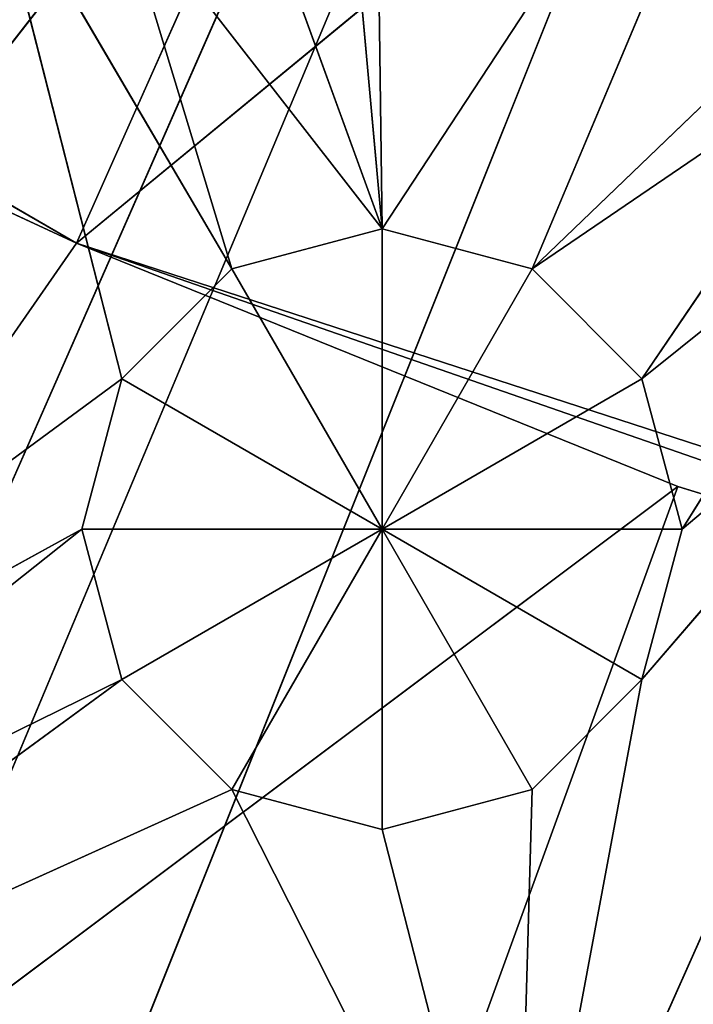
# Model space of a CAD drawing. Extents: x 0 to 49.9, y 0 to 49.9.
# Tile 155 of 190: x 20.8 to 21.5, y 15 to 16. Entities that reach past the tile are written whole.
import ezdxf

# ---------------------------------------------------------------- set-up
doc = ezdxf.new("R2010")
doc.units = 0
doc.header["$LTSCALE"] = 25.4
doc.layers.get('0').update_dxf_attribs({"color": 13, "linetype": 'CONTINUOUS'})

# ---------------------------------------------------------------- blocks, each defined once
blk = doc.blocks.new('REFLECTOR-LED-GU10-8348-83')
at = {"color": 7}
for p, q in [((18.4424, 52.433, 40.259), (21.9811, 52.433, 31.8309)), ((18.4424, 52.433, 40.259), (21.9811, 52.433, 31.8309)), ((20.9202, 51.3838, 34.5432), (20.8769, 51.8838, 34.3816)), ((20.8769, 51.8838, 34.3816), (20.9202, 51.8838, 34.5432)), ((20.9202, 51.3838, 34.5432), (20.8769, 51.8838, 34.3816)), ((20.8769, 51.3838, 34.3816), (20.8769, 51.8838, 34.3816)), ((20.8769, 51.3838, 34.3816), (20.8769, 51.8838, 34.3816)), ((20.8769, 51.3838, 34.3816), (20.9202, 51.8838, 34.22)), ((20.9202, 51.8838, 34.22), (20.8769, 51.8838, 34.3816)), ((20.8769, 51.3838, 34.3816), (20.9202, 51.8838, 34.22)), ((20.8769, 51.8838, 34.3816), (20.9202, 51.8838, 34.5432)), ((20.8769, 51.8838, 34.3816), (21.2001, 51.8838, 34.3816)), ((20.8769, 51.8838, 34.3816), (21.2001, 51.8838, 34.3816)), ((20.9202, 51.8838, 34.22), (20.8769, 51.8838, 34.3816)), ((21.0385, 51.3838, 34.6615), (20.9202, 51.8838, 34.5432)), ((20.9202, 51.8838, 34.5432), (21.0385, 51.8838, 34.6615)), ((21.0385, 51.3838, 34.6615), (20.9202, 51.8838, 34.5432)), ((20.9202, 51.3838, 34.5432), (20.9202, 51.8838, 34.5432)), ((20.9202, 51.3838, 34.5432), (20.9202, 51.8838, 34.5432)), ((20.9202, 51.3838, 34.22), (20.9202, 51.8838, 34.22)), ((20.9202, 51.3838, 34.22), (20.9202, 51.8838, 34.22)), ((20.9202, 51.3838, 34.22), (21.0385, 51.8838, 34.1018)), ((21.0385, 51.8838, 34.1018), (20.9202, 51.8838, 34.22)), ((20.9202, 51.3838, 34.22), (21.0385, 51.8838, 34.1018)), ((21.0385, 51.8838, 34.1018), (20.9202, 51.8838, 34.22)), ((21.2001, 51.8838, 34.3816), (20.9202, 51.8838, 34.22)), ((20.9202, 51.8838, 34.5432), (21.0385, 51.8838, 34.6615)), ((20.9202, 51.8838, 34.5432), (21.2001, 51.8838, 34.3816)), ((20.9202, 51.8838, 34.5432), (21.2001, 51.8838, 34.3816)), ((21.2001, 51.8838, 34.3816), (20.9202, 51.8838, 34.22)), ((21.2001, 51.3838, 34.7048), (21.0385, 51.8838, 34.6615)), ((21.0385, 51.8838, 34.6615), (21.2001, 51.8838, 34.7048)), ((21.2001, 51.3838, 34.7048), (21.0385, 51.8838, 34.6615)), ((21.0385, 51.3838, 34.6615), (21.0385, 51.8838, 34.6615)), ((21.0385, 51.3838, 34.6615), (21.0385, 51.8838, 34.6615)), ((21.0385, 51.3838, 34.1018), (21.0385, 51.8838, 34.1018)), ((21.0385, 51.3838, 34.1018), (21.0385, 51.8838, 34.1018)), ((21.0385, 51.3838, 34.1018), (21.2001, 51.8838, 34.0585)), ((21.2001, 51.8838, 34.0585), (21.0385, 51.8838, 34.1018)), ((21.0385, 51.3838, 34.1018), (21.2001, 51.8838, 34.0585)), ((21.0385, 51.8838, 34.1018), (21.2001, 51.8838, 34.3816)), ((21.0385, 51.8838, 34.1018), (21.2001, 51.8838, 34.3816)), ((21.2001, 51.8838, 34.0585), (21.0385, 51.8838, 34.1018)), ((21.2001, 51.8838, 34.3816), (21.0385, 51.8838, 34.6615)), ((21.0385, 51.8838, 34.6615), (21.2001, 51.8838, 34.7048)), ((21.2001, 51.8838, 34.3816), (21.0385, 51.8838, 34.6615)), ((21.2001, 51.8838, 34.0585), (21.2001, 51.3838, 34.0585)), ((21.2001, 51.3838, 34.0585), (21.3616, 51.8838, 34.1018)), ((21.3616, 51.8838, 34.1018), (21.2001, 51.8838, 34.0585)), ((21.2001, 51.3838, 34.0585), (21.3616, 51.8838, 34.1018)), ((21.3616, 51.3838, 34.6615), (21.2001, 51.8838, 34.7048)), ((21.2001, 51.8838, 34.7048), (21.3616, 51.8838, 34.6615)), ((21.3616, 51.3838, 34.6615), (21.2001, 51.8838, 34.7048)), ((21.2001, 51.3838, 34.7048), (21.2001, 51.8838, 34.7048)), ((21.2001, 51.3838, 34.7048), (21.2001, 51.8838, 34.7048)), ((21.2001, 51.8838, 34.0585), (21.2001, 51.3838, 34.0585)), ((21.2001, 51.8838, 34.0585), (21.2001, 51.8838, 34.3816)), ((21.2001, 51.8838, 34.0585), (21.2001, 51.8838, 34.3816)), ((21.3616, 51.8838, 34.1018), (21.2001, 51.8838, 34.0585)), ((21.3616, 51.8838, 34.1018), (21.2001, 51.8838, 34.3816)), ((21.3616, 51.8838, 34.6615), (21.2001, 51.8838, 34.3816)), ((21.2001, 51.8838, 34.3816), (21.4799, 51.8838, 34.5432)), ((21.3616, 51.8838, 34.6615), (21.2001, 51.8838, 34.3816)), ((21.2001, 51.8838, 34.7048), (21.3616, 51.8838, 34.6615)), ((21.2001, 51.8838, 34.7048), (21.2001, 51.8838, 34.3816)), ((21.2001, 51.8838, 34.7048), (21.2001, 51.8838, 34.3816)), ((21.4799, 51.8838, 34.22), (21.2001, 51.8838, 34.3816)), ((21.3616, 51.8838, 34.1018), (21.2001, 51.8838, 34.3816)), ((21.4799, 51.8838, 34.22), (21.2001, 51.8838, 34.3816)), ((21.5232, 51.8838, 34.3816), (21.2001, 51.8838, 34.3816)), ((21.5232, 51.8838, 34.3816), (21.2001, 51.8838, 34.3816)), ((21.2001, 51.8838, 34.3816), (21.4799, 51.8838, 34.5432)), ((21.3616, 51.3838, 34.1018), (21.3616, 51.8838, 34.1018)), ((21.3616, 51.3838, 34.1018), (21.3616, 51.8838, 34.1018)), ((21.3616, 51.3838, 34.1018), (21.4799, 51.8838, 34.22)), ((21.4799, 51.8838, 34.22), (21.3616, 51.8838, 34.1018)), ((21.3616, 51.3838, 34.1018), (21.4799, 51.8838, 34.22)), ((21.4799, 51.3838, 34.5432), (21.3616, 51.8838, 34.6615)), ((21.3616, 51.8838, 34.6615), (21.4799, 51.8838, 34.5432)), ((21.4799, 51.3838, 34.5432), (21.3616, 51.8838, 34.6615)), ((21.3616, 51.3838, 34.6615), (21.3616, 51.8838, 34.6615)), ((21.3616, 51.3838, 34.6615), (21.3616, 51.8838, 34.6615)), ((21.3616, 51.8838, 34.6615), (21.4799, 51.8838, 34.5432)), ((21.4799, 51.8838, 34.22), (21.3616, 51.8838, 34.1018)), ((21.4799, 51.3838, 34.22), (21.4799, 51.8838, 34.22)), ((21.4799, 51.3838, 34.22), (21.4799, 51.8838, 34.22)), ((21.4799, 51.3838, 34.22), (21.5232, 51.8838, 34.3816)), ((21.5232, 51.8838, 34.3816), (21.4799, 51.8838, 34.22)), ((21.4799, 51.3838, 34.22), (21.5232, 51.8838, 34.3816)), ((21.5232, 51.3838, 34.3816), (21.4799, 51.8838, 34.5432)), ((21.4799, 51.8838, 34.5432), (21.5232, 51.8838, 34.3816)), ((21.5232, 51.3838, 34.3816), (21.4799, 51.8838, 34.5432)), ((21.4799, 51.3838, 34.5432), (21.4799, 51.8838, 34.5432)), ((21.4799, 51.3838, 34.5432), (21.4799, 51.8838, 34.5432)), ((21.5232, 51.8838, 34.3816), (21.4799, 51.8838, 34.22)), ((21.4799, 51.8838, 34.5432), (21.5232, 51.8838, 34.3816)), ((21.5232, 51.3838, 34.3816), (21.5232, 51.8838, 34.3816)), ((21.5232, 51.3838, 34.3816), (21.5232, 51.8838, 34.3816)), ((20.9202, 51.3838, 34.22), (20.1761, 51.3838, 34.7669)), ((20.9202, 51.3838, 34.22), (20.1761, 51.3838, 34.7669)), ((20.8769, 51.3838, 34.3816), (20.1761, 51.3838, 34.7669)), ((20.8769, 51.3838, 34.3816), (20.1761, 51.3838, 34.7669)), ((20.8769, 51.3838, 34.3816), (20.2714, 51.3838, 34.8622)), ((20.8769, 51.3838, 34.3816), (20.2714, 51.3838, 34.8622)), ((20.9202, 51.3838, 34.5432), (20.2714, 51.3838, 34.8622)), ((20.9202, 51.3838, 34.5432), (20.2714, 51.3838, 34.8622)), ((20.9202, 51.3838, 34.5432), (20.3063, 51.3838, 34.9925)), ((20.9202, 51.3838, 34.5432), (20.3063, 51.3838, 34.9925)), ((21.0385, 51.3838, 34.6615), (20.3063, 51.3838, 34.9925)), ((21.0385, 51.3838, 34.6615), (20.3063, 51.3838, 34.9925)), ((21.0385, 51.3838, 34.1018), (20.7753, 51.3838, 33.6535)), ((21.0385, 51.3838, 34.1018), (20.7753, 51.3838, 33.6535)), ((20.9202, 51.3838, 34.22), (20.7753, 51.3838, 33.6535)), ((20.9202, 51.3838, 34.22), (20.7753, 51.3838, 33.6535)), ((20.9202, 51.3838, 34.22), (20.8769, 51.3838, 34.3816)), ((20.8769, 51.3838, 34.3816), (20.9202, 51.3838, 34.5432)), ((20.8769, 51.3838, 34.3816), (20.9202, 51.3838, 34.5432)), ((20.9202, 51.3838, 34.22), (20.8769, 51.3838, 34.3816)), ((21.2001, 51.3838, 34.0585), (20.914, 51.3838, 33.6907)), ((21.2001, 51.3838, 34.0585), (20.914, 51.3838, 33.6907)), ((21.0385, 51.3838, 34.1018), (20.914, 51.3838, 33.6907)), ((21.0385, 51.3838, 34.1018), (20.914, 51.3838, 33.6907)), ((21.0385, 51.3838, 34.1018), (20.9202, 51.3838, 34.22)), ((20.9202, 51.3838, 34.5432), (21.0385, 51.3838, 34.6615)), ((20.9202, 51.3838, 34.5432), (21.0385, 51.3838, 34.6615)), ((21.0385, 51.3838, 34.1018), (20.9202, 51.3838, 34.22)), ((21.2001, 51.3838, 34.0585), (21.0385, 51.3838, 34.1018)), ((21.0385, 51.3838, 34.6615), (21.3445, 51.3838, 35.266)), ((21.0385, 51.3838, 34.6615), (21.3445, 51.3838, 35.266)), ((21.0385, 51.3838, 34.6615), (21.2001, 51.3838, 34.7048)), ((21.0385, 51.3838, 34.6615), (21.2001, 51.3838, 34.7048)), ((21.2001, 51.3838, 34.0585), (21.0385, 51.3838, 34.1018)), ((21.2001, 51.3838, 34.0585), (21.0527, 51.3838, 33.6535)), ((21.2001, 51.3838, 34.0585), (21.0527, 51.3838, 33.6535)), ((21.2001, 51.3838, 34.0585), (21.1543, 51.3838, 33.552)), ((21.2001, 51.3838, 34.0585), (21.1543, 51.3838, 33.552)), ((21.1915, 51.3838, 33.4132), (21.2001, 51.3838, 34.0585)), ((21.1915, 51.3838, 33.4132), (21.2001, 51.3838, 34.0585)), ((21.7002, 51.3838, 33.2983), (21.2001, 51.3838, 34.0585)), ((21.7002, 51.3838, 33.2983), (21.2001, 51.3838, 34.0585)), ((21.3616, 51.3838, 34.1018), (21.2001, 51.3838, 34.0585)), ((21.2001, 51.3838, 34.7048), (21.3445, 51.3838, 35.266)), ((21.2001, 51.3838, 34.7048), (21.3445, 51.3838, 35.266)), ((21.2001, 51.3838, 34.7048), (21.3616, 51.3838, 34.6615)), ((21.3616, 51.3838, 34.1018), (21.2001, 51.3838, 34.0585)), ((21.2001, 51.3838, 34.7048), (21.3616, 51.3838, 34.6615)), ((21.4799, 51.3838, 34.5432), (21.3445, 51.3838, 35.266)), ((21.3445, 51.3838, 35.266), (21.3616, 51.3838, 34.6615)), ((21.4799, 51.3838, 34.5432), (21.3445, 51.3838, 35.266)), ((21.8692, 51.3838, 34.0911), (21.3445, 51.3838, 35.266)), ((21.8692, 51.3838, 34.0911), (21.3445, 51.3838, 35.266)), ((21.3445, 51.3838, 35.266), (21.3616, 51.3838, 34.6615)), ((21.7002, 51.3838, 33.2983), (21.3616, 51.3838, 34.1018)), ((21.7676, 51.3838, 33.7121), (21.3616, 51.3838, 34.1018)), ((21.7002, 51.3838, 33.2983), (21.3616, 51.3838, 34.1018)), ((21.7676, 51.3838, 33.7121), (21.3616, 51.3838, 34.1018)), ((21.7305, 51.3838, 33.8508), (21.3616, 51.3838, 34.1018)), ((21.7305, 51.3838, 33.8508), (21.3616, 51.3838, 34.1018)), ((21.4799, 51.3838, 34.22), (21.3616, 51.3838, 34.1018)), ((21.3616, 51.3838, 34.6615), (21.4799, 51.3838, 34.5432)), ((21.4799, 51.3838, 34.22), (21.3616, 51.3838, 34.1018)), ((21.3616, 51.3838, 34.6615), (21.4799, 51.3838, 34.5432)), ((21.7305, 51.3838, 33.8508), (21.4799, 51.3838, 34.22)), ((21.7305, 51.3838, 33.8508), (21.4799, 51.3838, 34.22)), ((21.7676, 51.3838, 33.9896), (21.4799, 51.3838, 34.22)), ((21.7676, 51.3838, 33.9896), (21.4799, 51.3838, 34.22)), ((21.5232, 51.3838, 34.3816), (21.4799, 51.3838, 34.22)), ((21.8692, 51.3838, 34.0911), (21.4799, 51.3838, 34.5432)), ((21.4799, 51.3838, 34.5432), (21.5232, 51.3838, 34.3816)), ((21.8692, 51.3838, 34.0911), (21.4799, 51.3838, 34.5432)), ((21.5232, 51.3838, 34.3816), (21.4799, 51.3838, 34.22)), ((21.4799, 51.3838, 34.5432), (21.5232, 51.3838, 34.3816)), ((21.7676, 51.3838, 33.9896), (21.5232, 51.3838, 34.3816)), ((21.7676, 51.3838, 33.9896), (21.5232, 51.3838, 34.3816)), ((21.8692, 51.3838, 34.0911), (21.5232, 51.3838, 34.3816)), ((21.8692, 51.3838, 34.0911), (21.5232, 51.3838, 34.3816)), ((17.3061, 39.5871, 42.266), (24.9387, 39.5871, 24.9387)), ((17.3061, 39.5871, 42.266), (24.9387, 39.5871, 24.9387)), ((24.9387, 38.5871, 24.9387), (17.3061, 38.5871, 42.266)), ((24.9387, 38.5871, 24.9387), (17.3061, 38.5871, 42.266))]:
    blk.add_line(p, q, dxfattribs=at)
at = {"color": 18}
for p, q in [((19.7906, 29.425, 35.6291), (20.8714, 27.9628, 34.0742)), ((21.5185, 27.9628, 34.3357), (19.7906, 29.425, 35.6291)), ((21.5185, 27.9628, 34.3357), (19.7906, 29.425, 35.6291)), ((19.7906, 29.425, 35.6291), (20.8714, 27.9628, 34.0742)), ((20.8806, 29.425, 36.0885), (21.5185, 27.9628, 34.3357)), ((20.8806, 29.425, 36.0885), (21.5185, 27.9628, 34.3357)), ((20.8714, 27.9628, 34.0742), (20.5999, 27.9628, 33.9484)), ((20.5999, 27.9628, 33.9484), (20.8714, 10.8284, 34.0742)), ((20.5999, 27.9628, 33.9484), (20.8714, 10.8284, 34.0742)), ((20.8714, 27.9628, 34.0742), (20.5999, 27.9628, 33.9484)), ((21.5185, 27.9628, 34.3357), (20.8714, 27.9628, 34.0742)), ((20.8714, 10.8284, 34.0742), (22.4712, 27.9628, 34.6295)), ((20.8714, 10.8284, 34.0742), (22.4712, 27.9628, 34.6295)), ((20.8714, 10.8284, 34.0742), (21.5185, 27.9628, 34.3357)), ((20.8714, 27.9628, 34.0742), (20.8714, 10.8284, 34.0742)), ((20.8714, 27.9628, 34.0742), (20.8714, 10.8284, 34.0742)), ((21.5185, 27.9628, 34.3357), (20.8714, 27.9628, 34.0742)), ((20.8714, 10.8284, 34.0742), (21.5185, 27.9628, 34.3357)), ((22.4712, 27.9628, 34.6295), (21.5185, 27.9628, 34.3357)), ((22.4712, 27.9628, 34.6295), (21.5185, 27.9628, 34.3357)), ((20.8714, 10.8284, 34.0742), (19.0609, 10.8284, 33.0289)), ((20.8714, 10.8284, 34.0742), (19.0609, 10.8284, 33.0289)), ((22.8596, 10.8284, 34.7202), (20.8714, 10.8284, 34.0742)), ((20.8714, 10.8284, 34.0742), (22.0218, 8, 31.4903)), ((20.8714, 10.8284, 34.0742), (22.0218, 8, 31.4903)), ((20.8714, 10.8284, 34.0742), (23.4477, 8, 31.9536)), ((20.8714, 10.8284, 34.0742), (23.4477, 8, 31.9536)), ((22.8596, 10.8284, 34.7202), (20.8714, 10.8284, 34.0742)), ((19.44, 10, 35.6048), (21.9655, 6, 32.3657)), ((19.44, 10, 35.6048), (21.9655, 6, 32.3657)), ((20.4788, 10, 36.0792), (21.9655, 6, 32.3657)), ((20.4788, 10, 36.0792), (21.9655, 6, 32.3657))]:
    blk.add_line(p, q, dxfattribs=at)
at = {"color": 7}
mesh = blk.add_polyface(dxfattribs=at)
corners = [(16.4584, 52.433, 39.2564), (21.9811, 52.433, 31.8309), (20.6542, 52.433, 31.0945)]
mesh.append_faces([[corners[k] for k in face] for face in [(0, 1, 2)]], dxfattribs={"color": 7})
mesh = blk.add_polyface(dxfattribs=at)
corners = [(18.4424, 52.433, 40.259), (21.9811, 52.433, 31.8309), (16.4584, 52.433, 39.2564)]
mesh.append_faces([[corners[k] for k in face] for face in [(0, 1, 2)]], dxfattribs={"color": 7})
mesh = blk.add_polyface(dxfattribs=at)
corners = [(18.4424, 52.433, 40.259), (23.429, 52.433, 32.2852), (21.9811, 52.433, 31.8309)]
mesh.append_faces([[corners[k] for k in face] for face in [(0, 1, 2)]], dxfattribs={"color": 7})
mesh = blk.add_polyface(dxfattribs=at)
corners = [(20.5424, 52.433, 40.9882), (23.429, 52.433, 32.2852), (18.4424, 52.433, 40.259)]
mesh.append_faces([[corners[k] for k in face] for face in [(0, 1, 2)]], dxfattribs={"color": 7})
mesh = blk.add_polyface(dxfattribs=at)
corners = [(22.7208, 52.433, 41.431), (23.429, 52.433, 32.2852), (20.5424, 52.433, 40.9882)]
mesh.append_faces([[corners[k] for k in face] for face in [(0, 1, 2)]], dxfattribs={"color": 7})
mesh = blk.add_polyface(dxfattribs=at)
corners = [(20.9202, 51.8838, 34.5432), (20.9202, 51.3838, 34.5432), (20.8769, 51.8838, 34.3816)]
mesh.append_faces([[corners[k] for k in face] for face in [(0, 1, 2)]], dxfattribs={"color": 7})
mesh = blk.add_polyface(dxfattribs=at)
corners = [(20.8769, 51.8838, 34.3816), (20.9202, 51.3838, 34.5432), (20.8769, 51.3838, 34.3816)]
mesh.append_faces([[corners[k] for k in face] for face in [(0, 1, 2)]], dxfattribs={"color": 7})
mesh = blk.add_polyface(dxfattribs=at)
corners = [(20.8769, 51.8838, 34.3816), (20.8769, 51.3838, 34.3816), (20.9202, 51.8838, 34.22)]
mesh.append_faces([[corners[k] for k in face] for face in [(0, 1, 2)]], dxfattribs={"color": 7})
mesh = blk.add_polyface(dxfattribs=at)
corners = [(20.9202, 51.8838, 34.22), (20.8769, 51.3838, 34.3816), (20.9202, 51.3838, 34.22)]
mesh.append_faces([[corners[k] for k in face] for face in [(0, 1, 2)]], dxfattribs={"color": 7})
mesh = blk.add_polyface(dxfattribs=at)
corners = [(20.9202, 51.8838, 34.5432), (20.8769, 51.8838, 34.3816), (21.2001, 51.8838, 34.3816)]
mesh.append_faces([[corners[k] for k in face] for face in [(0, 1, 2)]], dxfattribs={"color": 7})
mesh = blk.add_polyface(dxfattribs=at)
corners = [(20.8769, 51.8838, 34.3816), (20.9202, 51.8838, 34.22), (21.2001, 51.8838, 34.3816)]
mesh.append_faces([[corners[k] for k in face] for face in [(0, 1, 2)]], dxfattribs={"color": 7})
mesh = blk.add_polyface(dxfattribs=at)
corners = [(21.0385, 51.3838, 34.6615), (20.9202, 51.8838, 34.5432), (21.0385, 51.8838, 34.6615)]
mesh.append_faces([[corners[k] for k in face] for face in [(0, 1, 2)]], dxfattribs={"color": 7})
mesh = blk.add_polyface(dxfattribs=at)
corners = [(21.0385, 51.3838, 34.6615), (20.9202, 51.3838, 34.5432), (20.9202, 51.8838, 34.5432)]
mesh.append_faces([[corners[k] for k in face] for face in [(0, 1, 2)]], dxfattribs={"color": 7})
mesh = blk.add_polyface(dxfattribs=at)
corners = [(20.9202, 51.8838, 34.22), (20.9202, 51.3838, 34.22), (21.0385, 51.8838, 34.1018)]
mesh.append_faces([[corners[k] for k in face] for face in [(0, 1, 2)]], dxfattribs={"color": 7})
mesh = blk.add_polyface(dxfattribs=at)
corners = [(21.0385, 51.8838, 34.1018), (20.9202, 51.3838, 34.22), (21.0385, 51.3838, 34.1018)]
mesh.append_faces([[corners[k] for k in face] for face in [(0, 1, 2)]], dxfattribs={"color": 7})
mesh = blk.add_polyface(dxfattribs=at)
corners = [(21.2001, 51.8838, 34.3816), (20.9202, 51.8838, 34.22), (21.0385, 51.8838, 34.1018)]
mesh.append_faces([[corners[k] for k in face] for face in [(0, 1, 2)]], dxfattribs={"color": 7})
mesh = blk.add_polyface(dxfattribs=at)
corners = [(21.0385, 51.8838, 34.6615), (20.9202, 51.8838, 34.5432), (21.2001, 51.8838, 34.3816)]
mesh.append_faces([[corners[k] for k in face] for face in [(0, 1, 2)]], dxfattribs={"color": 7})
mesh = blk.add_polyface(dxfattribs=at)
corners = [(21.2001, 51.3838, 34.7048), (21.0385, 51.8838, 34.6615), (21.2001, 51.8838, 34.7048)]
mesh.append_faces([[corners[k] for k in face] for face in [(0, 1, 2)]], dxfattribs={"color": 7})
mesh = blk.add_polyface(dxfattribs=at)
corners = [(21.2001, 51.3838, 34.7048), (21.0385, 51.3838, 34.6615), (21.0385, 51.8838, 34.6615)]
mesh.append_faces([[corners[k] for k in face] for face in [(0, 1, 2)]], dxfattribs={"color": 7})
mesh = blk.add_polyface(dxfattribs=at)
corners = [(21.2001, 51.8838, 34.0585), (21.0385, 51.8838, 34.1018), (21.0385, 51.3838, 34.1018)]
mesh.append_faces([[corners[k] for k in face] for face in [(0, 1, 2)]], dxfattribs={"color": 7})
mesh = blk.add_polyface(dxfattribs=at)
corners = [(21.2001, 51.8838, 34.0585), (21.0385, 51.3838, 34.1018), (21.2001, 51.3838, 34.0585)]
mesh.append_faces([[corners[k] for k in face] for face in [(0, 1, 2)]], dxfattribs={"color": 7})
mesh = blk.add_polyface(dxfattribs=at)
corners = [(21.2001, 51.8838, 34.3816), (21.0385, 51.8838, 34.1018), (21.2001, 51.8838, 34.0585)]
mesh.append_faces([[corners[k] for k in face] for face in [(0, 1, 2)]], dxfattribs={"color": 7})
mesh = blk.add_polyface(dxfattribs=at)
corners = [(21.2001, 51.8838, 34.7048), (21.0385, 51.8838, 34.6615), (21.2001, 51.8838, 34.3816)]
mesh.append_faces([[corners[k] for k in face] for face in [(0, 1, 2)]], dxfattribs={"color": 7})
mesh = blk.add_polyface(dxfattribs=at)
corners = [(21.3616, 51.8838, 34.1018), (21.2001, 51.8838, 34.0585), (21.2001, 51.3838, 34.0585)]
mesh.append_faces([[corners[k] for k in face] for face in [(0, 1, 2)]], dxfattribs={"color": 7})
mesh = blk.add_polyface(dxfattribs=at)
corners = [(21.3616, 51.8838, 34.1018), (21.2001, 51.3838, 34.0585), (21.3616, 51.3838, 34.1018)]
mesh.append_faces([[corners[k] for k in face] for face in [(0, 1, 2)]], dxfattribs={"color": 7})
mesh = blk.add_polyface(dxfattribs=at)
corners = [(21.3616, 51.3838, 34.6615), (21.2001, 51.8838, 34.7048), (21.3616, 51.8838, 34.6615)]
mesh.append_faces([[corners[k] for k in face] for face in [(0, 1, 2)]], dxfattribs={"color": 7})
mesh = blk.add_polyface(dxfattribs=at)
corners = [(21.3616, 51.3838, 34.6615), (21.2001, 51.3838, 34.7048), (21.2001, 51.8838, 34.7048)]
mesh.append_faces([[corners[k] for k in face] for face in [(0, 1, 2)]], dxfattribs={"color": 7})
mesh = blk.add_polyface(dxfattribs=at)
corners = [(21.2001, 51.8838, 34.3816), (21.2001, 51.8838, 34.0585), (21.3616, 51.8838, 34.1018)]
mesh.append_faces([[corners[k] for k in face] for face in [(0, 1, 2)]], dxfattribs={"color": 7})
mesh = blk.add_polyface(dxfattribs=at)
corners = [(21.3616, 51.8838, 34.6615), (21.2001, 51.8838, 34.3816), (21.4799, 51.8838, 34.5432)]
mesh.append_faces([[corners[k] for k in face] for face in [(0, 1, 2)]], dxfattribs={"color": 7})
mesh = blk.add_polyface(dxfattribs=at)
corners = [(21.2001, 51.8838, 34.7048), (21.2001, 51.8838, 34.3816), (21.3616, 51.8838, 34.6615)]
mesh.append_faces([[corners[k] for k in face] for face in [(0, 1, 2)]], dxfattribs={"color": 7})
mesh = blk.add_polyface(dxfattribs=at)
corners = [(21.2001, 51.8838, 34.3816), (21.3616, 51.8838, 34.1018), (21.4799, 51.8838, 34.22)]
mesh.append_faces([[corners[k] for k in face] for face in [(0, 1, 2)]], dxfattribs={"color": 7})
mesh = blk.add_polyface(dxfattribs=at)
corners = [(21.2001, 51.8838, 34.3816), (21.4799, 51.8838, 34.22), (21.5232, 51.8838, 34.3816)]
mesh.append_faces([[corners[k] for k in face] for face in [(0, 1, 2)]], dxfattribs={"color": 7})
mesh = blk.add_polyface(dxfattribs=at)
corners = [(21.4799, 51.8838, 34.5432), (21.2001, 51.8838, 34.3816), (21.5232, 51.8838, 34.3816)]
mesh.append_faces([[corners[k] for k in face] for face in [(0, 1, 2)]], dxfattribs={"color": 7})
mesh = blk.add_polyface(dxfattribs=at)
corners = [(21.3616, 51.8838, 34.1018), (21.3616, 51.3838, 34.1018), (21.4799, 51.8838, 34.22)]
mesh.append_faces([[corners[k] for k in face] for face in [(0, 1, 2)]], dxfattribs={"color": 7})
mesh = blk.add_polyface(dxfattribs=at)
corners = [(21.4799, 51.8838, 34.22), (21.3616, 51.3838, 34.1018), (21.4799, 51.3838, 34.22)]
mesh.append_faces([[corners[k] for k in face] for face in [(0, 1, 2)]], dxfattribs={"color": 7})
mesh = blk.add_polyface(dxfattribs=at)
corners = [(21.4799, 51.3838, 34.5432), (21.3616, 51.8838, 34.6615), (21.4799, 51.8838, 34.5432)]
mesh.append_faces([[corners[k] for k in face] for face in [(0, 1, 2)]], dxfattribs={"color": 7})
mesh = blk.add_polyface(dxfattribs=at)
corners = [(21.4799, 51.3838, 34.5432), (21.3616, 51.3838, 34.6615), (21.3616, 51.8838, 34.6615)]
mesh.append_faces([[corners[k] for k in face] for face in [(0, 1, 2)]], dxfattribs={"color": 7})
mesh = blk.add_polyface(dxfattribs=at)
corners = [(21.4799, 51.8838, 34.22), (21.4799, 51.3838, 34.22), (21.5232, 51.8838, 34.3816)]
mesh.append_faces([[corners[k] for k in face] for face in [(0, 1, 2)]], dxfattribs={"color": 7})
mesh = blk.add_polyface(dxfattribs=at)
corners = [(21.5232, 51.8838, 34.3816), (21.4799, 51.3838, 34.22), (21.5232, 51.3838, 34.3816)]
mesh.append_faces([[corners[k] for k in face] for face in [(0, 1, 2)]], dxfattribs={"color": 7})
mesh = blk.add_polyface(dxfattribs=at)
corners = [(21.5232, 51.8838, 34.3816), (21.5232, 51.3838, 34.3816), (21.4799, 51.8838, 34.5432)]
mesh.append_faces([[corners[k] for k in face] for face in [(0, 1, 2)]], dxfattribs={"color": 7})
mesh = blk.add_polyface(dxfattribs=at)
corners = [(21.4799, 51.8838, 34.5432), (21.5232, 51.3838, 34.3816), (21.4799, 51.3838, 34.5432)]
mesh.append_faces([[corners[k] for k in face] for face in [(0, 1, 2)]], dxfattribs={"color": 7})
mesh = blk.add_polyface(dxfattribs=at)
corners = [(20.1761, 51.3838, 34.7669), (20.7753, 51.3838, 33.6535), (20.9202, 51.3838, 34.22)]
mesh.append_faces([[corners[k] for k in face] for face in [(0, 1, 2)]], dxfattribs={"color": 7})
mesh = blk.add_polyface(dxfattribs=at)
corners = [(20.1761, 51.3838, 34.7669), (20.9202, 51.3838, 34.22), (20.8769, 51.3838, 34.3816)]
mesh.append_faces([[corners[k] for k in face] for face in [(0, 1, 2)]], dxfattribs={"color": 7})
mesh = blk.add_polyface(dxfattribs=at)
corners = [(20.2714, 51.3838, 34.8622), (20.1761, 51.3838, 34.7669), (20.8769, 51.3838, 34.3816)]
mesh.append_faces([[corners[k] for k in face] for face in [(0, 1, 2)]], dxfattribs={"color": 7})
mesh = blk.add_polyface(dxfattribs=at)
corners = [(20.2714, 51.3838, 34.8622), (20.8769, 51.3838, 34.3816), (20.9202, 51.3838, 34.5432)]
mesh.append_faces([[corners[k] for k in face] for face in [(0, 1, 2)]], dxfattribs={"color": 7})
mesh = blk.add_polyface(dxfattribs=at)
corners = [(20.3063, 51.3838, 34.9925), (20.2714, 51.3838, 34.8622), (20.9202, 51.3838, 34.5432)]
mesh.append_faces([[corners[k] for k in face] for face in [(0, 1, 2)]], dxfattribs={"color": 7})
mesh = blk.add_polyface(dxfattribs=at)
corners = [(20.3063, 51.3838, 34.9925), (20.9202, 51.3838, 34.5432), (21.0385, 51.3838, 34.6615)]
mesh.append_faces([[corners[k] for k in face] for face in [(0, 1, 2)]], dxfattribs={"color": 7})
mesh = blk.add_polyface(dxfattribs=at)
corners = [(21.3445, 51.3838, 35.266), (20.3063, 51.3838, 34.9925), (21.0385, 51.3838, 34.6615)]
mesh.append_faces([[corners[k] for k in face] for face in [(0, 1, 2)]], dxfattribs={"color": 7})
mesh = blk.add_polyface(dxfattribs=at)
corners = [(21.0385, 51.3838, 34.1018), (20.7753, 51.3838, 33.6535), (20.914, 51.3838, 33.6907)]
mesh.append_faces([[corners[k] for k in face] for face in [(0, 1, 2)]], dxfattribs={"color": 7})
mesh = blk.add_polyface(dxfattribs=at)
corners = [(20.9202, 51.3838, 34.22), (20.7753, 51.3838, 33.6535), (21.0385, 51.3838, 34.1018)]
mesh.append_faces([[corners[k] for k in face] for face in [(0, 1, 2)]], dxfattribs={"color": 7})
mesh = blk.add_polyface(dxfattribs=at)
corners = [(21.2001, 51.3838, 34.0585), (20.914, 51.3838, 33.6907), (21.0527, 51.3838, 33.6535)]
mesh.append_faces([[corners[k] for k in face] for face in [(0, 1, 2)]], dxfattribs={"color": 7})
mesh = blk.add_polyface(dxfattribs=at)
corners = [(21.0385, 51.3838, 34.1018), (20.914, 51.3838, 33.6907), (21.2001, 51.3838, 34.0585)]
mesh.append_faces([[corners[k] for k in face] for face in [(0, 1, 2)]], dxfattribs={"color": 7})
mesh = blk.add_polyface(dxfattribs=at)
corners = [(21.3445, 51.3838, 35.266), (21.0385, 51.3838, 34.6615), (21.2001, 51.3838, 34.7048)]
mesh.append_faces([[corners[k] for k in face] for face in [(0, 1, 2)]], dxfattribs={"color": 7})
mesh = blk.add_polyface(dxfattribs=at)
corners = [(21.2001, 51.3838, 34.0585), (21.0527, 51.3838, 33.6535), (21.1543, 51.3838, 33.552)]
mesh.append_faces([[corners[k] for k in face] for face in [(0, 1, 2)]], dxfattribs={"color": 7})
mesh = blk.add_polyface(dxfattribs=at)
corners = [(21.2001, 51.3838, 34.0585), (21.1543, 51.3838, 33.552), (21.1915, 51.3838, 33.4132)]
mesh.append_faces([[corners[k] for k in face] for face in [(0, 1, 2)]], dxfattribs={"color": 7})
mesh = blk.add_polyface(dxfattribs=at)
corners = [(21.2001, 51.3838, 34.0585), (21.1915, 51.3838, 33.4132), (21.7002, 51.3838, 33.2983)]
mesh.append_faces([[corners[k] for k in face] for face in [(0, 1, 2)]], dxfattribs={"color": 7})
mesh = blk.add_polyface(dxfattribs=at)
corners = [(21.3616, 51.3838, 34.1018), (21.2001, 51.3838, 34.0585), (21.7002, 51.3838, 33.2983)]
mesh.append_faces([[corners[k] for k in face] for face in [(0, 1, 2)]], dxfattribs={"color": 7})
mesh = blk.add_polyface(dxfattribs=at)
corners = [(21.3445, 51.3838, 35.266), (21.2001, 51.3838, 34.7048), (21.3616, 51.3838, 34.6615)]
mesh.append_faces([[corners[k] for k in face] for face in [(0, 1, 2)]], dxfattribs={"color": 7})
mesh = blk.add_polyface(dxfattribs=at)
corners = [(21.3445, 51.3838, 35.266), (21.3616, 51.3838, 34.6615), (21.4799, 51.3838, 34.5432)]
mesh.append_faces([[corners[k] for k in face] for face in [(0, 1, 2)]], dxfattribs={"color": 7})
mesh = blk.add_polyface(dxfattribs=at)
corners = [(21.3445, 51.3838, 35.266), (21.4799, 51.3838, 34.5432), (21.8692, 51.3838, 34.0911)]
mesh.append_faces([[corners[k] for k in face] for face in [(0, 1, 2)]], dxfattribs={"color": 7})
mesh = blk.add_polyface(dxfattribs=at)
corners = [(21.4747, 51.3838, 35.3009), (21.3445, 51.3838, 35.266), (21.8692, 51.3838, 34.0911)]
mesh.append_faces([[corners[k] for k in face] for face in [(0, 1, 2)]], dxfattribs={"color": 7})
mesh = blk.add_polyface(dxfattribs=at)
corners = [(21.3616, 51.3838, 34.1018), (21.7002, 51.3838, 33.2983), (21.7676, 51.3838, 33.7121)]
mesh.append_faces([[corners[k] for k in face] for face in [(0, 1, 2)]], dxfattribs={"color": 7})
mesh = blk.add_polyface(dxfattribs=at)
corners = [(21.3616, 51.3838, 34.1018), (21.7676, 51.3838, 33.7121), (21.7305, 51.3838, 33.8508)]
mesh.append_faces([[corners[k] for k in face] for face in [(0, 1, 2)]], dxfattribs={"color": 7})
mesh = blk.add_polyface(dxfattribs=at)
corners = [(21.4799, 51.3838, 34.22), (21.3616, 51.3838, 34.1018), (21.7305, 51.3838, 33.8508)]
mesh.append_faces([[corners[k] for k in face] for face in [(0, 1, 2)]], dxfattribs={"color": 7})
mesh = blk.add_polyface(dxfattribs=at)
corners = [(21.4747, 51.3838, 35.3009), (21.8692, 51.3838, 34.0911), (22.0079, 51.3838, 34.1283)]
mesh.append_faces([[corners[k] for k in face] for face in [(0, 1, 2)]], dxfattribs={"color": 7})
mesh = blk.add_polyface(dxfattribs=at)
corners = [(21.4747, 51.3838, 35.3009), (22.2482, 51.3838, 33.9896), (22.1332, 51.3838, 34.6142)]
mesh.append_faces([[corners[k] for k in face] for face in [(0, 1, 2)]], dxfattribs={"color": 7})
mesh = blk.add_polyface(dxfattribs=at)
corners = [(21.4747, 51.3838, 35.3009), (22.1466, 51.3838, 34.0911), (22.2482, 51.3838, 33.9896)]
mesh.append_faces([[corners[k] for k in face] for face in [(0, 1, 2)]], dxfattribs={"color": 7})
mesh = blk.add_polyface(dxfattribs=at)
corners = [(21.4747, 51.3838, 35.3009), (22.0079, 51.3838, 34.1283), (22.1466, 51.3838, 34.0911)]
mesh.append_faces([[corners[k] for k in face] for face in [(0, 1, 2)]], dxfattribs={"color": 7})
mesh = blk.add_polyface(dxfattribs=at)
corners = [(21.4747, 51.3838, 35.3009), (22.0899, 51.3838, 34.7757), (22.1332, 51.3838, 34.9373)]
mesh.append_faces([[corners[k] for k in face] for face in [(0, 1, 2)]], dxfattribs={"color": 7})
mesh = blk.add_polyface(dxfattribs=at)
corners = [(21.4747, 51.3838, 35.3009), (22.1332, 51.3838, 34.6142), (22.0899, 51.3838, 34.7757)]
mesh.append_faces([[corners[k] for k in face] for face in [(0, 1, 2)]], dxfattribs={"color": 7})
mesh = blk.add_polyface(dxfattribs=at)
corners = [(21.4799, 51.3838, 34.22), (21.7305, 51.3838, 33.8508), (21.7676, 51.3838, 33.9896)]
mesh.append_faces([[corners[k] for k in face] for face in [(0, 1, 2)]], dxfattribs={"color": 7})
mesh = blk.add_polyface(dxfattribs=at)
corners = [(21.5232, 51.3838, 34.3816), (21.4799, 51.3838, 34.22), (21.7676, 51.3838, 33.9896)]
mesh.append_faces([[corners[k] for k in face] for face in [(0, 1, 2)]], dxfattribs={"color": 7})
mesh = blk.add_polyface(dxfattribs=at)
corners = [(21.4799, 51.3838, 34.5432), (21.5232, 51.3838, 34.3816), (21.8692, 51.3838, 34.0911)]
mesh.append_faces([[corners[k] for k in face] for face in [(0, 1, 2)]], dxfattribs={"color": 7})
mesh = blk.add_polyface(dxfattribs=at)
corners = [(21.5232, 51.3838, 34.3816), (21.7676, 51.3838, 33.9896), (21.8692, 51.3838, 34.0911)]
mesh.append_faces([[corners[k] for k in face] for face in [(0, 1, 2)]], dxfattribs={"color": 7})
mesh = blk.add_polyface(dxfattribs=at)
corners = [(8.9283, 39.5871, 35.0461), (24.9387, 39.5871, 24.9387), (7.8453, 39.5871, 33.0816)]
mesh.append_faces([[corners[k] for k in face] for face in [(0, 1, 2)]], dxfattribs={"color": 7})
mesh = blk.add_polyface(dxfattribs=at)
corners = [(10.2361, 39.5871, 36.8688), (24.9387, 39.5871, 24.9387), (8.9283, 39.5871, 35.0461)]
mesh.append_faces([[corners[k] for k in face] for face in [(0, 1, 2)]], dxfattribs={"color": 7})
mesh = blk.add_polyface(dxfattribs=at)
corners = [(11.7503, 39.5871, 38.5239), (24.9387, 39.5871, 24.9387), (10.2361, 39.5871, 36.8688)]
mesh.append_faces([[corners[k] for k in face] for face in [(0, 1, 2)]], dxfattribs={"color": 7})
mesh = blk.add_polyface(dxfattribs=at)
corners = [(13.4497, 39.5871, 39.9884), (24.9387, 39.5871, 24.9387), (11.7503, 39.5871, 38.5239)]
mesh.append_faces([[corners[k] for k in face] for face in [(0, 1, 2)]], dxfattribs={"color": 7})
mesh = blk.add_polyface(dxfattribs=at)
corners = [(15.3103, 39.5871, 41.2416), (24.9387, 39.5871, 24.9387), (13.4497, 39.5871, 39.9884)]
mesh.append_faces([[corners[k] for k in face] for face in [(0, 1, 2)]], dxfattribs={"color": 7})
mesh = blk.add_polyface(dxfattribs=at)
corners = [(17.3061, 39.5871, 42.266), (24.9387, 39.5871, 24.9387), (15.3103, 39.5871, 41.2416)]
mesh.append_faces([[corners[k] for k in face] for face in [(0, 1, 2)]], dxfattribs={"color": 7})
mesh = blk.add_polyface(dxfattribs=at)
corners = [(19.409, 39.5871, 43.0471), (24.9387, 39.5871, 24.9387), (17.3061, 39.5871, 42.266)]
mesh.append_faces([[corners[k] for k in face] for face in [(0, 1, 2)]], dxfattribs={"color": 7})
mesh = blk.add_polyface(dxfattribs=at)
corners = [(21.5895, 39.5871, 43.5741), (24.9387, 39.5871, 24.9387), (19.409, 39.5871, 43.0471)]
mesh.append_faces([[corners[k] for k in face] for face in [(0, 1, 2)]], dxfattribs={"color": 7})
mesh = blk.add_polyface(dxfattribs=at)
corners = [(8.9283, 38.5871, 35.0461), (7.8453, 38.5871, 33.0816), (24.9387, 38.5871, 24.9387)]
mesh.append_faces([[corners[k] for k in face] for face in [(0, 1, 2)]], dxfattribs={"color": 7})
mesh = blk.add_polyface(dxfattribs=at)
corners = [(10.2361, 38.5871, 36.8688), (8.9283, 38.5871, 35.0461), (24.9387, 38.5871, 24.9387)]
mesh.append_faces([[corners[k] for k in face] for face in [(0, 1, 2)]], dxfattribs={"color": 7})
mesh = blk.add_polyface(dxfattribs=at)
corners = [(11.7503, 38.5871, 38.5239), (10.2361, 38.5871, 36.8688), (24.9387, 38.5871, 24.9387)]
mesh.append_faces([[corners[k] for k in face] for face in [(0, 1, 2)]], dxfattribs={"color": 7})
mesh = blk.add_polyface(dxfattribs=at)
corners = [(13.4497, 38.5871, 39.9884), (11.7503, 38.5871, 38.5239), (24.9387, 38.5871, 24.9387)]
mesh.append_faces([[corners[k] for k in face] for face in [(0, 1, 2)]], dxfattribs={"color": 7})
mesh = blk.add_polyface(dxfattribs=at)
corners = [(15.3103, 38.5871, 41.2416), (13.4497, 38.5871, 39.9884), (24.9387, 38.5871, 24.9387)]
mesh.append_faces([[corners[k] for k in face] for face in [(0, 1, 2)]], dxfattribs={"color": 7})
mesh = blk.add_polyface(dxfattribs=at)
corners = [(17.3061, 38.5871, 42.266), (15.3103, 38.5871, 41.2416), (24.9387, 38.5871, 24.9387)]
mesh.append_faces([[corners[k] for k in face] for face in [(0, 1, 2)]], dxfattribs={"color": 7})
mesh = blk.add_polyface(dxfattribs=at)
corners = [(19.409, 38.5871, 43.0471), (17.3061, 38.5871, 42.266), (24.9387, 38.5871, 24.9387)]
mesh.append_faces([[corners[k] for k in face] for face in [(0, 1, 2)]], dxfattribs={"color": 7})
mesh = blk.add_polyface(dxfattribs=at)
corners = [(21.5895, 38.5871, 43.5741), (19.409, 38.5871, 43.0471), (24.9387, 38.5871, 24.9387)]
mesh.append_faces([[corners[k] for k in face] for face in [(0, 1, 2)]], dxfattribs={"color": 7})
mesh = blk.add_polyface(dxfattribs=at)
corners = [(19.7906, 29.425, 35.6291), (20.8714, 27.9628, 34.0742), (20.5999, 27.9628, 33.9484)]
mesh.append_faces([[corners[k] for k in face] for face in [(0, 1, 2)]], dxfattribs={"color": 7})
mesh = blk.add_polyface(dxfattribs=at)
corners = [(20.8806, 29.425, 36.0885), (21.5185, 27.9628, 34.3357), (19.7906, 29.425, 35.6291)]
mesh.append_faces([[corners[k] for k in face] for face in [(0, 1, 2)]], dxfattribs={"color": 7})
mesh = blk.add_polyface(dxfattribs=at)
corners = [(19.7906, 29.425, 35.6291), (21.5185, 27.9628, 34.3357), (20.8714, 27.9628, 34.0742)]
mesh.append_faces([[corners[k] for k in face] for face in [(0, 1, 2)]], dxfattribs={"color": 7})
mesh = blk.add_polyface(dxfattribs=at)
corners = [(22.0109, 29.425, 36.4372), (22.4712, 27.9628, 34.6295), (20.8806, 29.425, 36.0885)]
mesh.append_faces([[corners[k] for k in face] for face in [(0, 1, 2)]], dxfattribs={"color": 7})
mesh = blk.add_polyface(dxfattribs=at)
corners = [(20.8806, 29.425, 36.0885), (22.4712, 27.9628, 34.6295), (21.5185, 27.9628, 34.3357)]
mesh.append_faces([[corners[k] for k in face] for face in [(0, 1, 2)]], dxfattribs={"color": 7})
mesh = blk.add_polyface(dxfattribs=at)
corners = [(20.8714, 10.8284, 34.0742), (19.0609, 10.8284, 33.0289), (20.5999, 27.9628, 33.9484)]
mesh.append_faces([[corners[k] for k in face] for face in [(0, 1, 2)]], dxfattribs={"color": 7})
mesh = blk.add_polyface(dxfattribs=at)
corners = [(20.8714, 10.8284, 34.0742), (20.5999, 27.9628, 33.9484), (20.8714, 27.9628, 34.0742)]
mesh.append_faces([[corners[k] for k in face] for face in [(0, 1, 2)]], dxfattribs={"color": 7})
mesh = blk.add_polyface(dxfattribs=at)
corners = [(22.8596, 10.8284, 34.7202), (20.8714, 10.8284, 34.0742), (22.4712, 27.9628, 34.6295)]
mesh.append_faces([[corners[k] for k in face] for face in [(0, 1, 2)]], dxfattribs={"color": 7})
mesh = blk.add_polyface(dxfattribs=at)
corners = [(22.4712, 27.9628, 34.6295), (20.8714, 10.8284, 34.0742), (21.5185, 27.9628, 34.3357)]
mesh.append_faces([[corners[k] for k in face] for face in [(0, 1, 2)]], dxfattribs={"color": 7})
mesh = blk.add_polyface(dxfattribs=at)
corners = [(21.5185, 27.9628, 34.3357), (20.8714, 10.8284, 34.0742), (20.8714, 27.9628, 34.0742)]
mesh.append_faces([[corners[k] for k in face] for face in [(0, 1, 2)]], dxfattribs={"color": 7})
mesh = blk.add_polyface(dxfattribs=at)
corners = [(20.8714, 10.8284, 34.0742), (22.0218, 8, 31.4903), (19.0609, 10.8284, 33.0289)]
mesh.append_faces([[corners[k] for k in face] for face in [(0, 1, 2)]], dxfattribs={"color": 7})
mesh = blk.add_polyface(dxfattribs=at)
corners = [(20.8714, 10.8284, 34.0742), (23.4477, 8, 31.9536), (22.0218, 8, 31.4903)]
mesh.append_faces([[corners[k] for k in face] for face in [(0, 1, 2)]], dxfattribs={"color": 7})
mesh = blk.add_polyface(dxfattribs=at)
corners = [(22.8596, 10.8284, 34.7202), (23.4477, 8, 31.9536), (20.8714, 10.8284, 34.0742)]
mesh.append_faces([[corners[k] for k in face] for face in [(0, 1, 2)]], dxfattribs={"color": 7})
mesh = blk.add_polyface(dxfattribs=at)
corners = [(20.4788, 10, 36.0792), (19.44, 10, 35.6048), (21.9655, 6, 32.3657)]
mesh.append_faces([[corners[k] for k in face] for face in [(0, 1, 2)]], dxfattribs={"color": 7})
mesh = blk.add_polyface(dxfattribs=at)
corners = [(19.44, 10, 35.6048), (20.6136, 6, 31.6688), (21.9655, 6, 32.3657)]
mesh.append_faces([[corners[k] for k in face] for face in [(0, 1, 2)]], dxfattribs={"color": 7})
mesh = blk.add_polyface(dxfattribs=at)
corners = [(21.558, 10, 36.4527), (20.4788, 10, 36.0792), (21.9655, 6, 32.3657)]
mesh.append_faces([[corners[k] for k in face] for face in [(0, 1, 2)]], dxfattribs={"color": 7})

msp = doc.modelspace()

# ---------------------------------------------------------------- block references
at = {"color": 0, "extrusion": (0, -1, 1.55431e-15)}
msp.add_blockref('REFLECTOR-LED-GU10-8348-83', (0, 0, -49.8775), dxfattribs=at)

doc.saveas('drawing.dxf')
